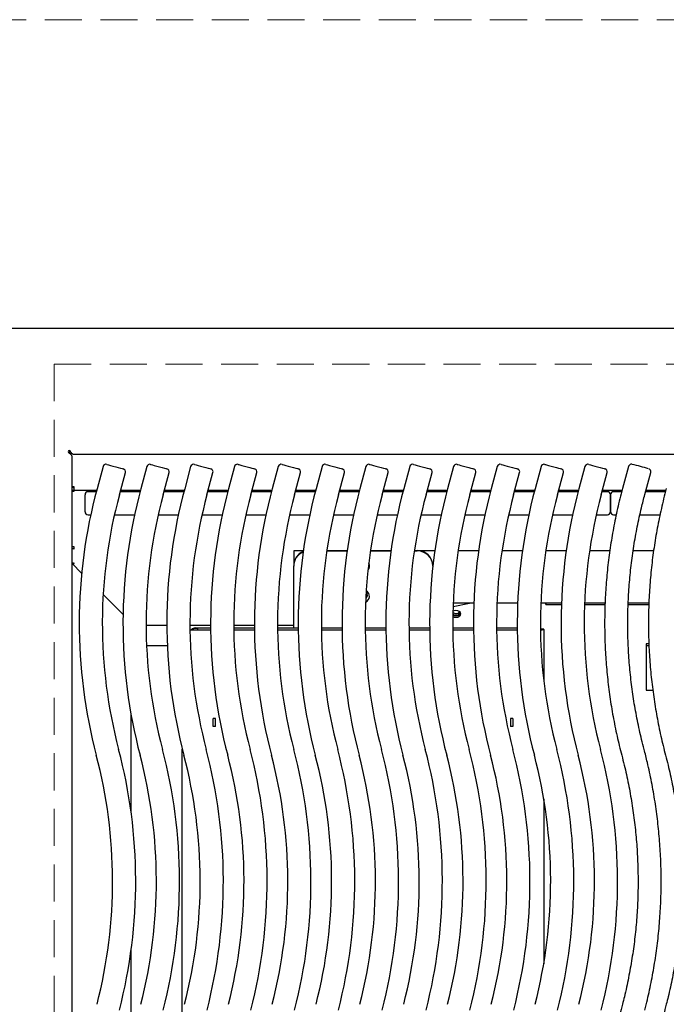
# Model space of a CAD drawing. Header units: inches. Extents: x 35 to 165, y 14 to 115.
# Tile 22 of 42: x 58 to 68, y 83 to 99. Entities that reach past the tile are written whole.
import ezdxf

# ---------------------------------------------------------------- set-up
doc = ezdxf.new("R2010")
doc.units = ezdxf.units.IN
doc.header["$LTSCALE"] = 12
doc.header["$MEASUREMENT"] = 0
doc.linetypes.add('HIDDEN', pattern=[0.075, 0.05, -0.025])
doc.layers.add('FORMAT', color=7, linetype='Continuous')

msp = doc.modelspace()

# ---------------------------------------------------------------- linework, layer by layer
at = {"color": 7, "linetype": 'Continuous', "lineweight": 25}
for p, q in [((78.0213, 93.8996), (56.6044, 93.8996)), ((58.5628, 91.924), (58.5628, 91.8789)), ((58.5628, 91.9195), (58.5692, 91.9195)), ((58.5753, 91.8854), (58.5947, 91.8854)), ((58.5753, 91.8788), (58.5753, 91.8854)), ((58.5753, 91.8788), (58.5753, 91.869)), ((58.5753, 91.8788), (58.6001, 91.8788)), ((58.6008, 91.8314), (58.6008, 73.9562)), ((75.9947, 91.8616), (58.631, 91.8616)), ((59.1039, 91.6666), (59.0073, 91.3086)), ((59.8125, 91.6666), (59.716, 91.3086)), ((60.5212, 91.6666), (60.4246, 91.3086)), ((61.2299, 91.6666), (61.1333, 91.3086)), ((61.9385, 91.6666), (61.8419, 91.3086)), ((62.6472, 91.6666), (62.5506, 91.3086)), ((63.3558, 91.6666), (63.2593, 91.3086)), ((64.0645, 91.6666), (63.9679, 91.3086)), ((64.7732, 91.6666), (64.6766, 91.3086)), ((65.4818, 91.6666), (65.3853, 91.3086)), ((66.1905, 91.6666), (66.0939, 91.3086)), ((66.8991, 91.6666), (66.8026, 91.3086)), ((67.6039, 91.6673), (67.5073, 91.3094)), ((59.3684, 91.2112), (59.465, 91.5691)), ((60.0771, 91.2112), (60.1736, 91.5691)), ((60.7857, 91.2112), (60.8823, 91.5691)), ((61.4944, 91.2112), (61.591, 91.5691)), ((62.2031, 91.2112), (62.2996, 91.5691)), ((62.9117, 91.2112), (63.0083, 91.5691)), ((63.6204, 91.2112), (63.7169, 91.5691)), ((64.329, 91.2112), (64.4256, 91.5691)), ((65.0377, 91.2112), (65.1343, 91.5691)), ((65.7464, 91.2112), (65.8429, 91.5691)), ((66.455, 91.2112), (66.5516, 91.5691)), ((67.1637, 91.2112), (67.2603, 91.5691)), ((67.8684, 91.212), (67.965, 91.5699)), ((58.6383, 91.3362), (58.6008, 91.3362)), ((58.6333, 91.3221), (58.6383, 91.3221)), ((58.6383, 91.332), (58.6383, 91.3362)), ((58.6383, 91.2841), (58.6383, 91.332)), ((58.6008, 91.2936), (58.6014, 91.2936)), ((58.6008, 91.2668), (58.6383, 91.2668)), ((58.6333, 91.2841), (58.6383, 91.2841)), ((58.6383, 91.2841), (59.0007, 91.2841)), ((58.6383, 91.2782), (58.6383, 91.2841)), ((58.6383, 91.2668), (58.6383, 91.2782)), ((58.8129, 90.9359), (58.8129, 91.2099)), ((58.9943, 91.2599), (58.8629, 91.2599)), ((59.703, 91.2599), (59.3815, 91.2599)), ((59.3881, 91.2841), (59.7094, 91.2841)), ((60.4116, 91.2599), (60.0902, 91.2599)), ((60.0967, 91.2841), (60.418, 91.2841)), ((61.1203, 91.2599), (60.7989, 91.2599)), ((60.8054, 91.2841), (61.1267, 91.2841)), ((61.829, 91.2599), (61.5075, 91.2599)), ((61.5141, 91.2841), (61.8354, 91.2841)), ((62.5376, 91.2599), (62.2162, 91.2599)), ((62.2227, 91.2841), (62.544, 91.2841)), ((63.2463, 91.2599), (62.9249, 91.2599)), ((62.9314, 91.2841), (63.2527, 91.2841)), ((63.9549, 91.2599), (63.6335, 91.2599)), ((63.64, 91.2841), (63.9614, 91.2841)), ((64.6636, 91.2599), (64.3422, 91.2599)), ((64.3487, 91.2841), (64.67, 91.2841)), ((65.3723, 91.2599), (65.0508, 91.2599)), ((65.0574, 91.2841), (65.3787, 91.2841)), ((66.0809, 91.2599), (65.7595, 91.2599)), ((65.766, 91.2841), (66.0873, 91.2841)), ((66.7896, 91.2599), (66.4682, 91.2599)), ((66.4747, 91.2841), (66.796, 91.2841)), ((67.2628, 91.2599), (67.1768, 91.2599)), ((67.1833, 91.2841), (67.5007, 91.2841)), ((67.3128, 90.9359), (67.3128, 91.2099)), ((67.3128, 91.2099), (67.3128, 90.9359)), ((67.4945, 91.2599), (67.3628, 91.2599)), ((68.2031, 91.2599), (67.8813, 91.2599)), ((67.8878, 91.2841), (68.2094, 91.2841)), ((58.8629, 90.8859), (58.905, 90.8859)), ((59.2879, 90.8859), (59.6136, 90.8859)), ((59.9966, 90.8859), (60.3223, 90.8859)), ((60.7052, 90.8859), (61.0309, 90.8859)), ((61.4139, 90.8859), (61.7396, 90.8859)), ((62.1226, 90.8859), (62.4483, 90.8859)), ((62.8312, 90.8859), (63.1569, 90.8859)), ((63.5399, 90.8859), (63.8656, 90.8859)), ((64.2485, 90.8859), (64.5743, 90.8859)), ((64.9572, 90.8859), (65.2829, 90.8859)), ((65.6659, 90.8859), (65.9916, 90.8859)), ((66.3745, 90.8859), (66.7002, 90.8859)), ((67.0832, 90.8859), (67.2628, 90.8859)), ((67.3628, 90.8859), (67.4057, 90.8859)), ((67.7892, 90.8859), (68.1144, 90.8859)), ((58.6383, 90.3683), (58.6008, 90.3683)), ((58.6383, 90.3557), (58.6383, 90.3683)), ((58.6333, 90.3373), (58.6383, 90.3373)), ((58.6383, 90.3389), (58.6383, 90.3557)), ((58.6383, 90.3373), (58.6383, 90.3389)), ((62.3443, 90.3018), (62.1878, 90.3018)), ((62.1878, 90.3018), (62.1878, 90.2338)), ((62.1878, 90.2338), (62.1878, 90.062)), ((62.7222, 90.3013), (63.0529, 90.3013)), ((62.7232, 90.3083), (63.0539, 90.3083)), ((63.4308, 90.3013), (63.7616, 90.3013)), ((63.4319, 90.3083), (63.7626, 90.3083)), ((64.1395, 90.3013), (64.1878, 90.3013)), ((64.1405, 90.3083), (64.1878, 90.3083)), ((64.4703, 90.3018), (64.2448, 90.3018)), ((65.179, 90.3018), (64.8482, 90.3018)), ((65.8876, 90.3018), (65.5569, 90.3018)), ((66.5963, 90.3018), (66.2656, 90.3018)), ((67.3023, 90.3018), (66.9742, 90.3018)), ((68.011, 90.3018), (67.68, 90.3018)), ((58.6023, 90.0964), (58.6383, 90.0964)), ((58.7579, 89.9412), (58.6023, 90.0964)), ((58.6383, 90.1054), (58.6333, 90.1054)), ((58.6383, 90.1022), (58.6383, 90.1054)), ((58.6383, 90.0964), (58.6383, 90.1022)), ((62.1878, 90.056), (62.1878, 90.062)), ((62.1878, 89.0539), (62.1878, 90.056)), ((64.4378, 90.062), (64.4378, 90.056)), ((64.4378, 90.056), (64.4378, 90.0439)), ((59.4282, 89.2728), (59.1059, 89.5942)), ((64.7663, 89.4014), (65.0318, 89.4557)), ((65.1026, 89.4557), (64.7683, 89.4557)), ((65.8113, 89.4557), (65.477, 89.4557)), ((66.52, 89.4557), (66.1856, 89.4557)), ((66.26, 89.4557), (66.2628, 89.449)), ((66.2668, 89.4349), (66.5192, 89.4349)), ((66.8935, 89.4349), (67.2253, 89.4349)), ((67.2259, 89.4557), (66.8943, 89.4557)), ((67.5982, 89.4349), (67.9339, 89.4349)), ((67.9346, 89.4557), (67.5993, 89.4557)), ((59.801, 89.1016), (60.1356, 89.1016)), ((60.5096, 89.1016), (60.8443, 89.1016)), ((61.2183, 89.1016), (61.5529, 89.1016)), ((61.9269, 89.1016), (62.1878, 89.1016)), ((60.5102, 89.0262), (60.8448, 89.0262)), ((60.5102, 89.0255), (60.8449, 89.0255)), ((60.5943, 89.0539), (60.8446, 89.0539)), ((60.6303, 89.0449), (60.5943, 89.0449)), ((60.6303, 89.0459), (60.6303, 89.0449)), ((60.6303, 89.0449), (60.6303, 89.0262)), ((61.2186, 89.0539), (61.5532, 89.0539)), ((61.2189, 89.0262), (61.5535, 89.0262)), ((61.2189, 89.0255), (61.5535, 89.0255)), ((61.9272, 89.0539), (62.2619, 89.0539)), ((61.9275, 89.0262), (62.2622, 89.0262)), ((61.9276, 89.0255), (62.2622, 89.0255)), ((62.6359, 89.0539), (62.9705, 89.0539)), ((62.6362, 89.0262), (62.9708, 89.0262)), ((62.6362, 89.0255), (62.9708, 89.0255)), ((63.3446, 89.0539), (63.6792, 89.0539)), ((63.3449, 89.0262), (63.6795, 89.0262)), ((63.3449, 89.0255), (63.6795, 89.0255)), ((64.0532, 89.0539), (64.3879, 89.0539)), ((64.0535, 89.0262), (64.3881, 89.0262)), ((64.0535, 89.0255), (64.3882, 89.0255)), ((64.7619, 89.0539), (65.0965, 89.0539)), ((64.7622, 89.0262), (65.0968, 89.0262)), ((64.7622, 89.0255), (65.0968, 89.0255)), ((65.4706, 89.0539), (65.8052, 89.0539)), ((65.4709, 89.0262), (65.8055, 89.0262)), ((65.4709, 89.0255), (65.8055, 89.0255)), ((66.1932, 89.027), (66.1932, 89.0329)), ((66.2332, 89.0329), (66.1932, 89.0329)), ((66.2332, 89.027), (66.2332, 89.0329)), ((66.2332, 89.027), (66.2332, 88.1964)), ((67.9349, 88.7949), (67.8903, 88.7949)), ((67.8903, 88.7949), (67.8903, 88.0449)), ((60.1434, 88.7646), (59.8092, 88.7646)), ((67.9363, 88.7646), (67.8903, 88.7646)), ((67.8903, 88.0449), (67.9986, 88.0449)), ((59.5582, 86.0699), (59.5582, 87.6503)), ((60.8876, 87.5864), (60.8876, 87.5882)), ((60.9236, 87.5864), (60.8876, 87.5864)), ((60.8876, 87.4614), (60.8876, 87.5864)), ((60.9236, 87.5864), (60.9236, 87.5882)), ((60.9236, 87.4614), (60.9236, 87.5864)), ((65.6958, 87.5882), (65.6958, 87.5864)), ((65.7318, 87.5864), (65.6958, 87.5864)), ((65.6958, 87.5864), (65.6958, 87.4614)), ((65.7318, 87.5882), (65.7318, 87.5864)), ((65.7318, 87.5864), (65.7318, 87.4614)), ((60.9236, 87.4614), (60.8876, 87.4614)), ((65.7318, 87.4614), (65.6958, 87.4614)), ((60.3862, 82.8096), (60.3862, 87.0938)), ((66.2332, 86.2897), (66.2332, 83.6201)), ((59.5582, 82.2093), (59.5582, 83.8399))]:
    msp.add_line(p, q, dxfattribs=at)
at = {"color": 7, "linetype": 'Continuous', "lineweight": 25, "flags": 128}
for points in [[(59.1652, 91.7018), (59.1723, 91.6999), (59.1931, 91.6943), (59.2251, 91.6856), (59.265, 91.6749), (59.3084, 91.6632), (59.3506, 91.6518), (59.387, 91.642), (59.4138, 91.6347), (59.4279, 91.6309), (59.4297, 91.6304)], [(59.8738, 91.7018), (59.881, 91.6999), (59.9017, 91.6943), (59.9338, 91.6856), (59.9736, 91.6749), (60.017, 91.6632), (60.0592, 91.6518), (60.0957, 91.642), (60.1224, 91.6347), (60.1366, 91.6309), (60.1384, 91.6304)], [(60.5825, 91.7018), (60.5897, 91.6999), (60.6104, 91.6943), (60.6424, 91.6856), (60.6823, 91.6749), (60.7257, 91.6632), (60.7679, 91.6518), (60.8044, 91.642), (60.8311, 91.6347), (60.8452, 91.6309), (60.8471, 91.6304)], [(61.2912, 91.7018), (61.2983, 91.6999), (61.319, 91.6943), (61.3511, 91.6856), (61.391, 91.6749), (61.4344, 91.6632), (61.4766, 91.6518), (61.513, 91.642), (61.5398, 91.6347), (61.5539, 91.6309), (61.5557, 91.6304)], [(61.9998, 91.7018), (62.007, 91.6999), (62.0277, 91.6943), (62.0597, 91.6856), (62.0996, 91.6749), (62.143, 91.6632), (62.1852, 91.6518), (62.2217, 91.642), (62.2484, 91.6347), (62.2626, 91.6309), (62.2644, 91.6304)], [(62.7085, 91.7018), (62.7156, 91.6999), (62.7364, 91.6943), (62.7684, 91.6856), (62.8083, 91.6749), (62.8517, 91.6632), (62.8939, 91.6518), (62.9303, 91.642), (62.9571, 91.6347), (62.9712, 91.6309), (62.973, 91.6304)], [(63.4171, 91.7018), (63.4243, 91.6999), (63.445, 91.6943), (63.4771, 91.6856), (63.5169, 91.6749), (63.5603, 91.6632), (63.6026, 91.6518), (63.639, 91.642), (63.6658, 91.6347), (63.6799, 91.6309), (63.6817, 91.6304)], [(64.1258, 91.7018), (64.133, 91.6999), (64.1537, 91.6943), (64.1857, 91.6856), (64.2256, 91.6749), (64.269, 91.6632), (64.3112, 91.6518), (64.3477, 91.642), (64.3744, 91.6347), (64.3886, 91.6309), (64.3904, 91.6304)], [(64.8345, 91.7018), (64.8416, 91.6999), (64.8624, 91.6943), (64.8944, 91.6856), (64.9343, 91.6749), (64.9777, 91.6632), (65.0199, 91.6518), (65.0563, 91.642), (65.0831, 91.6347), (65.0972, 91.6309), (65.099, 91.6304)], [(65.5431, 91.7018), (65.5503, 91.6999), (65.571, 91.6943), (65.6031, 91.6856), (65.6429, 91.6749), (65.6863, 91.6632), (65.7285, 91.6518), (65.765, 91.642), (65.7917, 91.6347), (65.8059, 91.6309), (65.8077, 91.6304)], [(66.2518, 91.7018), (66.259, 91.6999), (66.2797, 91.6943), (66.3117, 91.6856), (66.3516, 91.6749), (66.395, 91.6632), (66.4372, 91.6518), (66.4737, 91.642), (66.5004, 91.6347), (66.5145, 91.6309), (66.5163, 91.6304)], [(66.9604, 91.7018), (66.9676, 91.6999), (66.9883, 91.6943), (67.0204, 91.6856), (67.0603, 91.6749), (67.1036, 91.6632), (67.1459, 91.6518), (67.1823, 91.642), (67.2091, 91.6347), (67.2232, 91.6309), (67.225, 91.6304)], [(64.7628, 89.2666), (64.7832, 89.2577), (64.8129, 89.2535)], [(64.8128, 89.2267), (64.8425, 89.2309), (64.8676, 89.2428), (64.8844, 89.2606), (64.8903, 89.2816), (64.8844, 89.3027), (64.8676, 89.3205), (64.8425, 89.3324), (64.8128, 89.3366), (64.7832, 89.3324), (64.764, 89.3243)], [(64.7623, 89.24), (64.7832, 89.2309), (64.8128, 89.2267)]]:
    msp.add_lwpolyline(points, dxfattribs=at)
at = {"color": 7, "linetype": 'Continuous', "lineweight": 25}
for centre, radius, start, end in [((58.5563, 91.9061), 0.019, 45, 225), ((59.1521, 91.6535), 0.05, 74.90254, 164.90254), ((59.8608, 91.6535), 0.05, 74.90254, 164.90254), ((60.5695, 91.6535), 0.05, 74.90254, 164.90254), ((61.2781, 91.6535), 0.05, 74.90254, 164.90254), ((61.9868, 91.6535), 0.05, 74.90254, 164.90254), ((62.6955, 91.6535), 0.05, 74.90254, 164.90254), ((63.4041, 91.6535), 0.05, 74.90254, 164.90254), ((64.1128, 91.6535), 0.05, 74.90254, 164.90254), ((64.8214, 91.6535), 0.05, 74.90254, 164.90254), ((65.5301, 91.6535), 0.05, 74.90254, 164.90254), ((66.2388, 91.6535), 0.05, 74.90254, 164.90254), ((66.9474, 91.6535), 0.05, 74.90254, 164.90254), ((61.7178, 69.1304), 23.3425, 74.56649, 75.23907), ((59.4167, 91.5822), 0.05, 344.90254, 74.90254), ((60.1254, 91.5822), 0.05, 344.90254, 74.90254), ((60.834, 91.5822), 0.05, 344.90254, 74.90254), ((61.5427, 91.5822), 0.05, 344.90254, 74.90254), ((62.2514, 91.5822), 0.05, 344.90254, 74.90254), ((62.96, 91.5822), 0.05, 344.90254, 74.90254), ((63.6687, 91.5822), 0.05, 344.90254, 74.90254), ((64.3773, 91.5822), 0.05, 344.90254, 74.90254), ((65.086, 91.5822), 0.05, 344.90254, 74.90254), ((65.7947, 91.5822), 0.05, 344.90254, 74.90254), ((66.5033, 91.5822), 0.05, 344.90254, 74.90254), ((67.212, 91.5822), 0.05, 344.90254, 74.90254), ((58.6333, 91.3421), 0.02, 197.06019, 270), ((58.6333, 91.3421), 0.058, 235.92035, 270), ((67.0928, 89.1273), 8.3745, 164.90254, 194.76205), ((58.8629, 91.2099), 0.05, 90, 180), ((67.0928, 89.1273), 8.0005, 164.90254, 194.76205), ((67.8014, 89.1273), 8.3745, 164.90254, 194.76205), ((67.8014, 89.1273), 8.0005, 164.90254, 194.76205), ((68.5101, 89.1273), 8.3745, 164.90254, 194.76205), ((68.5101, 89.1273), 8.0005, 164.90254, 194.76205), ((69.2187, 89.1273), 8.3745, 164.90254, 194.76205), ((69.2187, 89.1273), 8.0005, 164.90254, 194.76205), ((69.9274, 89.1273), 8.3745, 164.90254, 194.76205), ((69.9274, 89.1273), 8.0005, 164.90254, 194.76205), ((70.6361, 89.1273), 8.3745, 164.90254, 194.76205), ((70.6361, 89.1273), 8.0005, 164.90254, 194.76205), ((71.3447, 89.1273), 8.3745, 164.90254, 194.76205), ((71.3447, 89.1273), 8.0005, 164.90254, 194.76205), ((72.0534, 89.1273), 8.3745, 164.90254, 194.76205), ((72.0534, 89.1273), 8.0005, 164.90254, 194.76205), ((72.762, 89.1273), 8.3745, 164.90254, 194.76205), ((72.762, 89.1273), 8.0005, 164.90254, 194.76205), ((73.4707, 89.1273), 8.3745, 164.90254, 194.76205), ((73.4707, 89.1273), 8.0005, 164.90254, 194.76205), ((74.1794, 89.1273), 8.3745, 164.90254, 194.76205), ((74.1794, 89.1273), 8.0005, 164.90254, 194.76205), ((74.888, 89.1273), 8.3745, 164.90254, 194.76205), ((74.888, 89.1273), 8.0005, 164.90254, 194.76205), ((67.2628, 91.2099), 0.05, 0, 90), ((67.3628, 91.2099), 0.05, 90, 180), ((58.8629, 90.9359), 0.05, 180, 270), ((67.2628, 90.9359), 0.05, 270, 0), ((67.3628, 90.9359), 0.05, 180, 270), ((58.6333, 90.3955), 0.0582, 236.03541, 270.01032), ((62.4338, 90.0613), 0.246, 111.76348, 179.59872), ((62.4331, 90.0548), 0.2453, 111.91414, 179.70752), ((64.1902, 90.0606), 0.2476, 0.55843, 90.54804), ((64.1902, 90.0536), 0.2476, 0.55843, 90.54804), ((58.6333, 90.1634), 0.0581, 236.00727, 270.03846), ((63.3163, 90.056), 0.0981, 319.80544, 26.99775), ((63.3152, 89.5656), 0.0989, 291.66109, 62.09093), ((63.3143, 89.5835), 0.066, 307.44709, 46.0514), ((63.3141, 89.5902), 0.0663, 307.87565, 356.98949), ((66.1882, 89.4202), 0.08, 10.545, 21.06567), ((65.9971, 89.3807), 0.2825, 11.06, 15.40984), ((64.8102, 89.3409), 0.0792, 233.39914, 271.9166), ((64.8102, 89.368), 0.0795, 233.96078, 271.87541), ((64.8169, 89.3615), 0.073, 266.85194, 321.10195), ((64.8213, 89.3214), 0.0603, 261.95065, 348.57848), ((64.8209, 89.3279), 0.0748, 263.85295, 333.92144), ((60.5943, 88.9679), 0.086, 89.9981, 137.35244), ((60.5943, 88.9589), 0.086, 89.99963, 128.50955), ((66.1812, 89.1478), 0.1214, 269.20318, 275.68285), ((66.1888, 89.6984), 0.6728, 269.20599, 273.78164), ((51.2583, 84.9549), 8.3745, 345.58098, 14.76205), ((51.9669, 84.9549), 8.3745, 345.58098, 14.76205), ((52.6756, 84.9549), 8.3745, 345.58098, 14.76205), ((53.3842, 84.9549), 8.3745, 345.58098, 14.76205), ((54.0929, 84.9549), 8.3745, 345.58098, 14.76205), ((54.8016, 84.9549), 8.3745, 345.58098, 14.76205), ((55.5102, 84.9549), 8.3745, 345.58098, 14.76205), ((56.2189, 84.9549), 8.3745, 345.58098, 14.76205), ((56.9275, 84.9549), 8.3745, 345.58098, 14.76205), ((57.6362, 84.9549), 8.3745, 345.58098, 14.76205), ((58.3449, 84.9549), 8.3745, 345.58098, 14.76205), ((59.0535, 84.9549), 8.3745, 345.58098, 14.76205), ((51.2583, 84.9549), 8.0005, 345.58098, 14.76205), ((51.9669, 84.9549), 8.0005, 345.58098, 14.76205), ((52.6756, 84.9549), 8.0005, 345.58098, 14.76205), ((53.3842, 84.9549), 8.0005, 345.58098, 14.76205), ((54.0929, 84.9549), 8.0005, 345.58098, 14.76205), ((54.8016, 84.9549), 8.0005, 345.58098, 14.76205), ((55.5102, 84.9549), 8.0005, 345.58098, 14.76205), ((56.2189, 84.9549), 8.0005, 345.58098, 14.76205), ((56.9275, 84.9549), 8.0005, 345.58098, 14.76205), ((57.6362, 84.9549), 8.0005, 345.58098, 14.76205), ((58.3449, 84.9549), 8.0005, 345.58098, 14.76205), ((59.0535, 84.9549), 8.0005, 345.58098, 14.76205)]:
    msp.add_arc(centre, radius, start, end, dxfattribs=at)
for points, knots in [([(58.5428, 91.8927), (58.5504, 91.8876), (58.558, 91.8825), (58.5721, 91.8723), (58.5785, 91.8672), (58.5892, 91.857), (58.5935, 91.8519), (58.5993, 91.8416), (58.6008, 91.8365), (58.6008, 91.8314)], [0, 0, 0, 0, 0.25, 0.25, 0.5, 0.5, 0.75, 0.75, 1, 1, 1, 1]), ([(58.631, 91.8616), (58.6259, 91.8616), (58.6208, 91.8631), (58.6106, 91.8689), (58.6055, 91.8732), (58.5952, 91.8839), (58.5901, 91.8904), (58.5799, 91.9044), (58.5748, 91.912), (58.5697, 91.9196)], [0, 0, 0, 0, 0.25, 0.25, 0.5, 0.5, 0.75, 0.75, 1, 1, 1, 1]), ([(67.6558, 91.7041), (67.6534, 91.7042), (67.6458, 91.7046), (67.6325, 91.7013), (67.6183, 91.6923), (67.608, 91.6803), (67.6056, 91.6709), (67.6046, 91.6671)], [0, 0, 0, 0, 0.1048831, 0.3360907, 0.5793053, 0.8316507, 1, 1, 1, 1]), ([(67.9643, 91.57), (67.9649, 91.5713), (67.9677, 91.5782), (67.9667, 91.5908), (67.9624, 91.6047), (67.9557, 91.6148), (67.9486, 91.6218), (67.9424, 91.6261), (67.9386, 91.6278), (67.9372, 91.6285)], [0, 0, 0, 0, 0.06285543, 0.3132599, 0.5124845, 0.67990395, 0.82059731, 0.93445037, 1, 1, 1, 1]), ([(67.5073, 91.3094), (67.4927, 91.254), (67.4508, 91.0946), (67.3907, 90.8288), (67.3312, 90.5116), (67.284, 90.1923), (67.2492, 89.8714), (67.2268, 89.5493), (67.2167, 89.2267), (67.2192, 88.9039), (67.234, 88.5815), (67.2613, 88.2598), (67.3009, 87.9395), (67.353, 87.6209), (67.4163, 87.3054), (67.4686, 87.0977), (67.4947, 86.9943)], [0, 0, 0, 0, 0.0393531, 0.113298, 0.187246, 0.2611941, 0.3351422, 0.4090903, 0.4830384, 0.5569865, 0.6309346, 0.7048827, 0.7788308, 0.8527789, 0.926727, 1, 1, 1, 1]), ([(67.8563, 87.0896), (67.8427, 87.1425), (67.803, 87.2974), (67.7462, 87.5563), (67.6902, 87.8667), (67.6466, 88.1792), (67.6154, 88.4932), (67.5966, 88.8081), (67.5902, 89.1236), (67.5962, 89.439), (67.6147, 89.754), (67.6456, 90.068), (67.6888, 90.3805), (67.7444, 90.6911), (67.8048, 90.9683), (67.8499, 91.141), (67.8684, 91.212)], [0, 0, 0, 0, 0.03935307, 0.11500646, 0.19066342, 0.2663204, 0.34197738, 0.41763423, 0.49329128, 0.56894817, 0.64460513, 0.72026208, 0.79591897, 0.87157592, 0.94723289, 1, 1, 1, 1]), ([(68.216, 91.3094), (68.2014, 91.254), (68.1594, 91.0946), (68.0994, 90.8288), (68.0398, 90.5116), (67.9927, 90.1923), (67.9579, 89.8714), (67.9354, 89.5493), (67.9254, 89.2267), (67.9278, 88.9039), (67.9427, 88.5815), (67.97, 88.2598), (68.0096, 87.9395), (68.0617, 87.6209), (68.125, 87.3054), (68.1773, 87.0977), (68.2033, 86.9943)], [0, 0, 0, 0, 0.0393531, 0.113298, 0.187246, 0.2611941, 0.3351422, 0.4090903, 0.4830384, 0.5569865, 0.6309346, 0.7048827, 0.7788308, 0.8527789, 0.926727, 1, 1, 1, 1]), ([(67.869, 82.8704), (67.8829, 82.9259), (67.9229, 83.0858), (67.9798, 83.3522), (68.0356, 83.6702), (68.079, 83.99), (68.11, 84.3113), (68.1286, 84.6336), (68.1348, 84.9563), (68.1286, 85.2791), (68.1099, 85.6013), (68.0788, 85.9226), (68.0354, 86.2425), (67.9796, 86.5604), (67.9193, 86.8428), (67.8745, 87.0183), (67.8563, 87.0896)], [0, 0, 0, 0, 0.04026792, 0.1159318, 0.19159902, 0.26726625, 0.34293348, 0.4186007, 0.49426793, 0.56993516, 0.64560236, 0.72126964, 0.79693683, 0.87260407, 0.9482713, 1, 1, 1, 1]), ([(67.4947, 86.9943), (67.5083, 86.9413), (67.548, 86.7865), (67.6048, 86.5276), (67.6608, 86.2171), (67.7043, 85.9046), (67.7356, 85.5907), (67.7544, 85.2757), (67.7608, 84.9603), (67.7548, 84.6448), (67.7363, 84.3298), (67.7054, 84.0159), (67.6622, 83.7033), (67.6066, 83.3928), (67.5528, 83.1464), (67.5169, 83.004), (67.5067, 82.9635)], [0, 0, 0, 0, 0.04026801, 0.1176803, 0.19509625, 0.27251223, 0.34992812, 0.42734407, 0.50475999, 0.58217594, 0.6595919, 0.73700783, 0.81442376, 0.8918397, 0.96925564, 1, 1, 1, 1]), ([(68.2033, 86.9943), (68.2169, 86.9413), (68.2567, 86.7865), (68.3135, 86.5276), (68.3695, 86.2171), (68.413, 85.9046), (68.4442, 85.5907), (68.4631, 85.2757), (68.4695, 84.9603), (68.4634, 84.6448), (68.445, 84.3298), (68.4141, 84.0159), (68.3709, 83.7033), (68.3153, 83.3928), (68.2615, 83.1464), (68.2256, 83.004), (68.2154, 82.9635)], [0, 0, 0, 0, 0.04026801, 0.1176803, 0.19509625, 0.27251223, 0.34992812, 0.42734407, 0.50475999, 0.58217594, 0.6595919, 0.73700783, 0.81442376, 0.89183969, 0.96925564, 1, 1, 1, 1]), ([(67.5067, 82.9635), (67.4928, 82.908), (67.4528, 82.7481), (67.3959, 82.4816), (67.3401, 82.1637), (67.2967, 81.8438), (67.2657, 81.5225), (67.2471, 81.2003), (67.2409, 80.8775), (67.2471, 80.5548), (67.2658, 80.2325), (67.2969, 79.9113), (67.3403, 79.5914), (67.3961, 79.2735), (67.453, 79.0074), (67.4929, 78.8479), (67.5067, 78.7928)], [0, 0, 0, 0, 0.0407469, 0.1173108, 0.1938781, 0.2704454, 0.3470127, 0.42358, 0.5001473, 0.5767146, 0.6532819, 0.7298491, 0.8064165, 0.8829838, 0.9595511, 1, 1, 1, 1]), ([(68.2154, 82.9635), (68.2015, 82.908), (68.1614, 82.7481), (68.1045, 82.4816), (68.0487, 82.1637), (68.0054, 81.8438), (67.9743, 81.5225), (67.9557, 81.2003), (67.9495, 80.8775), (67.9558, 80.5548), (67.9744, 80.2325), (68.0055, 79.9113), (68.0489, 79.5914), (68.1048, 79.2735), (68.1616, 79.0074), (68.2016, 78.8479), (68.2154, 78.7928)], [0, 0, 0, 0, 0.0407469, 0.1173108, 0.1938781, 0.2704454, 0.3470127, 0.42358, 0.5001473, 0.5767146, 0.6532819, 0.7298491, 0.8064165, 0.8829838, 0.9595511, 1, 1, 1, 1])]:
    msp.add_open_spline(points, degree=3, knots=knots, dxfattribs=at)
at = {"layer": 'FORMAT', "linetype": 'HIDDEN', "lineweight": 18}
for p, q in [((83.0628, 98.8996), (51.5628, 98.8996)), ((58.3128, 93.3256), (76.3128, 93.3256)), ((58.3128, 93.3256), (58.3128, 74.2631))]:
    msp.add_line(p, q, dxfattribs=at)

doc.saveas('drawing.dxf')
